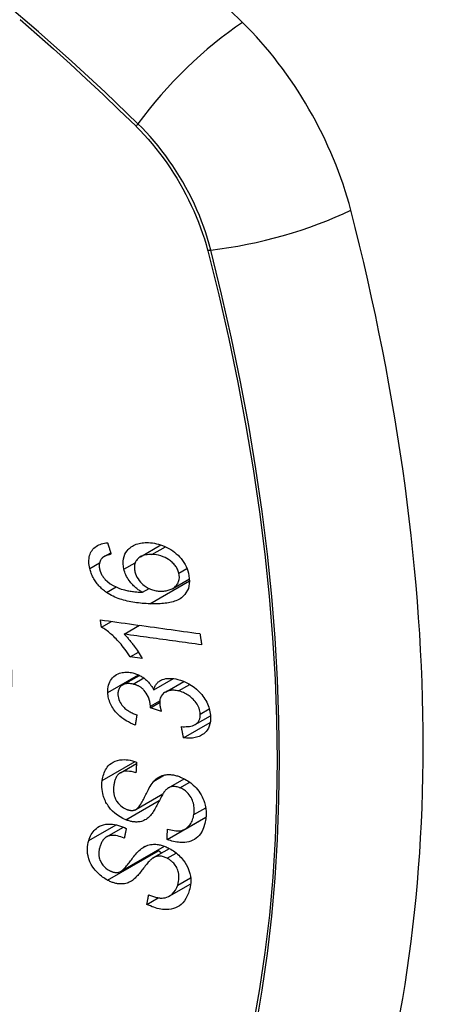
# Model space of a CAD drawing. Header units: inches. Extents: x 20 to 683, y 61 to 320.
# Tile 234 of 256: x 606.363 to 606.667, y 292.599 to 293.298. Entities that reach past the tile are written whole.
import ezdxf

# ---------------------------------------------------------------- set-up
doc = ezdxf.new("R2010")
doc.units = ezdxf.units.IN
doc.header["$MEASUREMENT"] = 0
doc.layers.add('Visible Edges(ANSI)', color=7, linetype='Continuous', lineweight=25)
doc.layers.add('Visible Tangent Edges(ANSI)', color=7, linetype='Continuous', lineweight=25)

msp = doc.modelspace()

# ---------------------------------------------------------------- linework, layer by layer
at = {"layer": 'Visible Edges(ANSI)'}
for p, q in [((606.44924, 292.91667), (606.46378, 292.92504)), ((606.42345, 292.91676), (606.42814, 292.91947)), ((606.47227, 292.89421), (606.48408, 292.90101)), ((606.45068, 292.8914), (606.45543, 292.89414)), ((606.42155, 292.86671), (606.42863, 292.87079)), ((606.43759, 292.86173), (606.44853, 292.86803)), ((606.44204, 292.84555), (606.44778, 292.84886)), ((606.45044, 292.84441), (606.44204, 292.84555)), ((606.43664, 292.82564), (606.44852, 292.83247)), ((606.4587, 292.82206), (606.47275, 292.83016)), ((606.467, 292.8206), (606.48019, 292.8282)), ((606.45644, 292.80944), (606.46292, 292.81317)), ((606.46417, 292.80681), (606.45644, 292.80944)), ((606.47987, 292.78817), (606.49885, 292.7991)), ((606.48814, 292.79753), (606.49901, 292.80379)), ((606.435, 292.76324), (606.44644, 292.76982)), ((606.4693, 292.75265), (606.48039, 292.75903)), ((606.4461, 292.73724), (606.46521, 292.74824)), ((606.46823, 292.71591), (606.49569, 292.73172)), ((606.48103, 292.72335), (606.4958, 292.73186)), ((606.49569, 292.73172), (606.49569, 292.7318)), ((606.49578, 292.73166), (606.49569, 292.73172)), ((606.4252, 292.71777), (606.4372, 292.72468)), ((606.43511, 292.69317), (606.46631, 292.71114)), ((606.45864, 292.70304), (606.46988, 292.70952)), ((606.46979, 292.67576), (606.48496, 292.68449)), ((606.45387, 292.66988), (606.46197, 292.67455))]:
    msp.add_line(p, q, dxfattribs=at)
at = {"layer": 'Visible Edges(ANSI)', "flags": 128}
for points in [[(606.41332, 292.90828), (606.41306, 292.90947), (606.41286, 292.91066), (606.41272, 292.91185), (606.41266, 292.91302), (606.41266, 292.91417), (606.41275, 292.9153), (606.41291, 292.9164), (606.41316, 292.91745), (606.41348, 292.91846), (606.41389, 292.91942), (606.41437, 292.92033), (606.41493, 292.9212), (606.41556, 292.922), (606.41625, 292.92274), (606.41701, 292.92342), (606.41783, 292.92403), (606.4187, 292.92458), (606.41963, 292.92505), (606.42059, 292.92546), (606.42159, 292.92581), (606.42263, 292.9261), (606.42369, 292.92633), (606.42478, 292.92651), (606.42588, 292.92663)], [(606.42588, 292.92663), (606.42599, 292.92629), (606.4261, 292.92595), (606.4262, 292.92561), (606.42631, 292.92527), (606.42642, 292.92493), (606.42652, 292.92459), (606.42663, 292.92425), (606.42674, 292.92391), (606.42685, 292.92357), (606.42695, 292.92323), (606.42706, 292.92289), (606.42717, 292.92255), (606.42728, 292.92221), (606.42738, 292.92187), (606.42749, 292.92153), (606.4276, 292.92119), (606.42771, 292.92085), (606.42781, 292.92051), (606.42792, 292.92017), (606.42803, 292.91983), (606.42814, 292.91949), (606.42825, 292.91915), (606.42835, 292.91881), (606.42846, 292.91847)], [(606.43752, 292.90783), (606.43715, 292.90973), (606.43696, 292.9116), (606.43698, 292.91343), (606.43721, 292.91519), (606.43765, 292.91686), (606.43827, 292.91839), (606.43899, 292.91971), (606.43976, 292.92081), (606.44049, 292.9217), (606.44119, 292.92242), (606.44193, 292.92309), (606.44272, 292.9237), (606.44355, 292.92425), (606.44443, 292.92475), (606.44536, 292.92519), (606.44632, 292.92557), (606.44732, 292.92589), (606.44834, 292.92616), (606.44938, 292.92637), (606.45045, 292.92653), (606.45154, 292.92664), (606.45265, 292.92671), (606.45377, 292.92673), (606.45491, 292.9267)], [(606.45491, 292.9267), (606.45633, 292.92662), (606.45777, 292.92646), (606.45921, 292.92623), (606.46066, 292.92594), (606.46211, 292.92556), (606.46357, 292.92512), (606.46504, 292.92459), (606.46652, 292.92398), (606.46798, 292.9233), (606.46942, 292.92255), (606.47083, 292.92173), (606.47219, 292.92084), (606.4735, 292.91988), (606.47475, 292.91885), (606.47596, 292.91775), (606.47711, 292.91657), (606.47819, 292.91531), (606.47921, 292.91399), (606.48015, 292.91259), (606.48101, 292.91113), (606.48176, 292.90964), (606.4824, 292.90814), (606.48294, 292.90662), (606.48338, 292.90508)], [(606.42846, 292.91847), (606.42816, 292.9184), (606.42786, 292.91834), (606.42756, 292.91827), (606.42726, 292.9182), (606.42696, 292.91812), (606.42666, 292.91804), (606.42636, 292.91795), (606.42607, 292.91786), (606.42577, 292.91777), (606.42548, 292.91767), (606.42519, 292.91757), (606.42491, 292.91746), (606.42463, 292.91734), (606.42436, 292.91722), (606.42409, 292.9171), (606.42383, 292.91697), (606.42357, 292.91683), (606.42332, 292.91669), (606.42307, 292.91653), (606.42283, 292.91637), (606.4226, 292.9162), (606.42238, 292.91602), (606.42216, 292.91583), (606.42196, 292.91563)], [(606.45746, 292.91827), (606.45629, 292.91828), (606.45513, 292.91824), (606.45399, 292.91814), (606.45288, 292.91797), (606.45181, 292.91772), (606.45078, 292.91739), (606.44981, 292.91697), (606.44889, 292.91646), (606.44808, 292.91587), (606.44741, 292.91527), (606.44686, 292.91466), (606.44642, 292.91408), (606.44607, 292.91352), (606.44576, 292.91294), (606.4455, 292.91233), (606.44528, 292.91169), (606.44512, 292.91102), (606.445, 292.91033), (606.44494, 292.90962), (606.44493, 292.9089), (606.44497, 292.90816), (606.44505, 292.90741), (606.44518, 292.90666), (606.44534, 292.9059)], [(606.47654, 292.90512), (606.47635, 292.90581), (606.47611, 292.90649), (606.47585, 292.90717), (606.47554, 292.90784), (606.47519, 292.9085), (606.4748, 292.90916), (606.47437, 292.9098), (606.47391, 292.91042), (606.47342, 292.91103), (606.4729, 292.91161), (606.47236, 292.91217), (606.47179, 292.9127), (606.4712, 292.91322), (606.47059, 292.91371), (606.46996, 292.91419), (606.46916, 292.91475), (606.46813, 292.91539), (606.46687, 292.91605), (606.46538, 292.9167), (606.46379, 292.91725), (606.4622, 292.91767), (606.4606, 292.91797), (606.45902, 292.91817), (606.45746, 292.91827)], [(606.42196, 292.91563), (606.42174, 292.91537), (606.42154, 292.91511), (606.42135, 292.91483), (606.42116, 292.91455), (606.42099, 292.91426), (606.42083, 292.91396), (606.42068, 292.91365), (606.42055, 292.91334), (606.42043, 292.91302), (606.42032, 292.91269), (606.42023, 292.91236), (606.42015, 292.91202), (606.42009, 292.91167), (606.42004, 292.91132), (606.42001, 292.91096), (606.41998, 292.91059), (606.41998, 292.91022), (606.41999, 292.90984), (606.42001, 292.90946), (606.42005, 292.90907), (606.4201, 292.90869), (606.42016, 292.9083), (606.42023, 292.90791), (606.42032, 292.90753)], [(606.42523, 292.8913), (606.42449, 292.89182), (606.42376, 292.89236), (606.42305, 292.89292), (606.42235, 292.8935), (606.42167, 292.8941), (606.42101, 292.89472), (606.42036, 292.89536), (606.41974, 292.89602), (606.41914, 292.8967), (606.41857, 292.89739), (606.41802, 292.8981), (606.4175, 292.89883), (606.417, 292.89957), (606.41653, 292.90033), (606.41608, 292.90109), (606.41567, 292.90187), (606.41528, 292.90265), (606.41492, 292.90344), (606.41459, 292.90424), (606.41428, 292.90504), (606.414, 292.90585), (606.41375, 292.90665), (606.41352, 292.90747), (606.41332, 292.90828)], [(606.42032, 292.90753), (606.4204, 292.90722), (606.42048, 292.90691), (606.42058, 292.9066), (606.42068, 292.90629), (606.42078, 292.90598), (606.4209, 292.90567), (606.42102, 292.90537), (606.42115, 292.90507), (606.42129, 292.90476), (606.42144, 292.90446), (606.42159, 292.90416), (606.42175, 292.90387), (606.42192, 292.90357), (606.4221, 292.90328), (606.42228, 292.903), (606.42247, 292.90272), (606.42267, 292.90244), (606.42287, 292.90217), (606.42308, 292.9019), (606.42329, 292.90163), (606.42352, 292.90137), (606.42375, 292.90111), (606.42398, 292.90086), (606.42422, 292.90061)], [(606.45068, 292.8914), (606.45008, 292.89176), (606.44948, 292.89212), (606.44889, 292.8925), (606.44831, 292.89289), (606.44773, 292.89329), (606.44717, 292.89371), (606.44661, 292.89414), (606.44606, 292.89459), (606.44551, 292.89505), (606.44495, 292.89555), (606.44437, 292.89611), (606.44376, 292.89673), (606.44314, 292.89741), (606.4425, 292.89815), (606.44186, 292.89897), (606.44122, 292.89985), (606.44059, 292.9008), (606.44, 292.90177), (606.43946, 292.90275), (606.43896, 292.90374), (606.43852, 292.90475), (606.43814, 292.90578), (606.4378, 292.9068), (606.43752, 292.90783)], [(606.44534, 292.9059), (606.44572, 292.90461), (606.44621, 292.90334), (606.44682, 292.9021), (606.44754, 292.9009), (606.44838, 292.89975), (606.4493, 292.89868), (606.45021, 292.89776), (606.45107, 292.89699), (606.45184, 292.89636), (606.45256, 292.89583), (606.45329, 292.89534), (606.45403, 292.89488), (606.45479, 292.89446), (606.45556, 292.89408), (606.45635, 292.89373), (606.45714, 292.89342), (606.45794, 292.89315), (606.45874, 292.89292), (606.45954, 292.89272), (606.46034, 292.89256), (606.46113, 292.89243), (606.46192, 292.89233), (606.46271, 292.89227), (606.4635, 292.89223)], [(606.48338, 292.90508), (606.48415, 292.89935), (606.4833, 292.89412), (606.48087, 292.88987), (606.47844, 292.88754), (606.47742, 292.88687), (606.4765, 292.88634), (606.47552, 292.88587), (606.47452, 292.88545), (606.47348, 292.88507), (606.47242, 292.88474), (606.47134, 292.88446), (606.47025, 292.88421), (606.46913, 292.88399), (606.46799, 292.8838), (606.46683, 292.88364), (606.46565, 292.88351), (606.46446, 292.8834), (606.46325, 292.88332), (606.46204, 292.88326), (606.46083, 292.88322), (606.45962, 292.8832), (606.4584, 292.8832), (606.4572, 292.88322), (606.456, 292.88325)], [(606.4635, 292.89223), (606.46432, 292.89222), (606.46512, 292.89224), (606.46592, 292.89229), (606.4667, 292.89238), (606.46746, 292.8925), (606.46821, 292.89265), (606.46895, 292.89284), (606.46967, 292.89306), (606.47038, 292.89332), (606.47108, 292.89361), (606.47176, 292.89393), (606.47242, 292.8943), (606.47306, 292.89471), (606.47367, 292.89517), (606.47425, 292.89569), (606.47477, 292.89625), (606.47525, 292.89685), (606.47566, 292.8975), (606.47602, 292.89819), (606.47639, 292.89913), (606.47673, 292.9004), (606.4769, 292.9019), (606.47684, 292.90349), (606.47654, 292.90512)], [(606.42422, 292.90061), (606.42597, 292.89898), (606.42787, 292.89754), (606.42988, 292.89629), (606.43194, 292.89522), (606.43388, 292.89438), (606.43558, 292.89376), (606.43695, 292.89333), (606.43793, 292.89307), (606.43871, 292.89288), (606.4395, 292.8927), (606.4403, 292.89254), (606.4411, 292.89239), (606.44191, 292.89225), (606.44273, 292.89212), (606.44354, 292.89201), (606.44435, 292.89191), (606.44517, 292.89181), (606.44598, 292.89173), (606.44678, 292.89165), (606.44758, 292.89159), (606.44837, 292.89153), (606.44915, 292.89148), (606.44992, 292.89144), (606.45068, 292.8914)], [(606.456, 292.88325), (606.45465, 292.8833), (606.4533, 292.88337), (606.45194, 292.88346), (606.45058, 292.88356), (606.44923, 292.88369), (606.44787, 292.88383), (606.44652, 292.884), (606.44517, 292.88419), (606.44383, 292.88441), (606.4425, 292.88465), (606.44118, 292.88491), (606.43987, 292.8852), (606.43857, 292.88552), (606.43728, 292.88587), (606.43601, 292.88624), (606.43476, 292.88665), (606.43352, 292.88709), (606.4323, 292.88756), (606.43109, 292.88807), (606.42989, 292.88862), (606.4287, 292.88922), (606.42752, 292.88986), (606.42636, 292.89055), (606.42523, 292.8913)], [(606.42082, 292.87187), (606.42375, 292.87147), (606.42668, 292.87106), (606.42962, 292.87065), (606.43256, 292.87024), (606.43551, 292.86983), (606.43847, 292.86942), (606.44143, 292.86901), (606.44439, 292.8686), (606.44735, 292.86819), (606.45031, 292.86778), (606.45327, 292.86737), (606.45624, 292.86696), (606.4592, 292.86655), (606.46216, 292.86614), (606.46512, 292.86573), (606.46808, 292.86532), (606.47103, 292.86491), (606.47398, 292.8645), (606.47692, 292.8641), (606.47986, 292.86369), (606.48279, 292.86328), (606.48571, 292.86288), (606.48863, 292.86248), (606.49153, 292.86207)], [(606.42155, 292.86671), (606.42152, 292.86693), (606.42149, 292.86714), (606.42146, 292.86736), (606.42143, 292.86757), (606.4214, 292.86779), (606.42137, 292.868), (606.42134, 292.86822), (606.42131, 292.86843), (606.42127, 292.86865), (606.42124, 292.86886), (606.42121, 292.86908), (606.42118, 292.86929), (606.42115, 292.86951), (606.42112, 292.86972), (606.42109, 292.86994), (606.42106, 292.87015), (606.42103, 292.87037), (606.421, 292.87058), (606.42097, 292.8708), (606.42094, 292.87101), (606.42091, 292.87123), (606.42088, 292.87144), (606.42085, 292.87166), (606.42082, 292.87187)], [(606.44204, 292.84555), (606.4411, 292.84704), (606.44015, 292.84846), (606.4392, 292.84981), (606.43826, 292.85109), (606.43732, 292.85231), (606.43639, 292.85347), (606.43548, 292.85457), (606.43458, 292.8556), (606.43369, 292.85658), (606.43282, 292.85751), (606.43197, 292.85838), (606.43115, 292.8592), (606.43034, 292.85997), (606.42957, 292.86069), (606.42882, 292.86137), (606.42807, 292.86203), (606.4273, 292.86269), (606.42651, 292.86332), (606.42571, 292.86395), (606.4249, 292.86455), (606.42408, 292.86513), (606.42324, 292.86569), (606.4224, 292.86622), (606.42155, 292.86671)], [(606.49274, 292.85413), (606.49046, 292.85444), (606.48818, 292.85476), (606.48589, 292.85507), (606.4836, 292.85539), (606.4813, 292.85571), (606.47901, 292.85602), (606.47671, 292.85634), (606.47441, 292.85666), (606.4721, 292.85697), (606.4698, 292.85729), (606.4675, 292.85761), (606.46519, 292.85792), (606.46289, 292.85824), (606.46058, 292.85856), (606.45828, 292.85888), (606.45597, 292.8592), (606.45367, 292.85951), (606.45137, 292.85983), (606.44907, 292.86015), (606.44677, 292.86046), (606.44447, 292.86078), (606.44217, 292.8611), (606.43988, 292.86141), (606.43759, 292.86173)], [(606.43759, 292.86173), (606.43808, 292.86125), (606.43856, 292.86076), (606.43904, 292.86026), (606.43951, 292.85975), (606.43998, 292.85923), (606.44044, 292.85871), (606.4409, 292.85818), (606.44134, 292.85765), (606.44179, 292.85711), (606.44222, 292.85657), (606.44265, 292.85604), (606.44307, 292.8555), (606.44348, 292.85496), (606.44389, 292.85442), (606.44435, 292.8538), (606.44489, 292.85306), (606.4455, 292.85221), (606.44617, 292.85127), (606.44687, 292.85024), (606.4476, 292.84915), (606.44833, 292.84801), (606.44906, 292.84683), (606.44977, 292.84562), (606.45044, 292.84441)], [(606.49153, 292.86207), (606.49158, 292.86174), (606.49163, 292.86141), (606.49168, 292.86108), (606.49173, 292.86075), (606.49178, 292.86042), (606.49183, 292.86009), (606.49188, 292.85975), (606.49194, 292.85942), (606.49199, 292.85909), (606.49204, 292.85876), (606.49209, 292.85843), (606.49214, 292.8581), (606.49219, 292.85777), (606.49224, 292.85744), (606.49229, 292.85711), (606.49234, 292.85678), (606.49239, 292.85644), (606.49244, 292.85611), (606.49249, 292.85578), (606.49254, 292.85545), (606.49259, 292.85512), (606.49264, 292.85479), (606.49269, 292.85446), (606.49274, 292.85413)], [(606.42608, 292.82023), (606.42607, 292.82158), (606.42615, 292.8229), (606.42633, 292.82419), (606.42661, 292.82543), (606.427, 292.82662), (606.42748, 292.82776), (606.42807, 292.82884), (606.42874, 292.82985), (606.4295, 292.83078), (606.43035, 292.83162), (606.4313, 292.83237), (606.43232, 292.83302), (606.43337, 292.83354), (606.43441, 292.83394), (606.43542, 292.83423), (606.43639, 292.83444), (606.43729, 292.83459), (606.4382, 292.83468), (606.43912, 292.83472), (606.44005, 292.83471), (606.44099, 292.83465), (606.44194, 292.83454), (606.44291, 292.83438), (606.44389, 292.83417)], [(606.44389, 292.83417), (606.44454, 292.834), (606.4452, 292.83381), (606.44585, 292.8336), (606.4465, 292.83336), (606.44715, 292.8331), (606.4478, 292.83282), (606.44844, 292.83251), (606.44907, 292.83219), (606.44969, 292.83183), (606.45031, 292.83146), (606.45093, 292.83106), (606.45157, 292.83061), (606.45223, 292.83011), (606.4529, 292.82957), (606.45358, 292.82897), (606.45426, 292.82832), (606.45494, 292.82761), (606.45558, 292.82687), (606.45619, 292.82611), (606.45676, 292.82533), (606.4573, 292.82453), (606.4578, 292.82372), (606.45826, 292.8229), (606.4587, 292.82206)], [(606.44401, 292.82627), (606.44328, 292.82642), (606.44255, 292.82655), (606.44183, 292.82663), (606.44111, 292.82667), (606.44041, 292.82666), (606.43972, 292.82661), (606.43906, 292.82652), (606.43842, 292.82637), (606.43781, 292.82618), (606.43722, 292.82593), (606.43665, 292.82564), (606.43612, 292.82531), (606.43563, 292.82493), (606.43517, 292.82451), (606.43477, 292.82406), (606.43441, 292.82357), (606.4341, 292.82305), (606.43384, 292.82249), (606.43363, 292.82191), (606.43347, 292.82129), (606.43336, 292.82066), (606.43329, 292.82001), (606.43326, 292.81934), (606.43327, 292.81866)], [(606.45649, 292.81065), (606.45604, 292.81382), (606.45495, 292.81698), (606.45334, 292.81991), (606.45202, 292.82167), (606.45153, 292.82221), (606.45119, 292.82254), (606.45085, 292.82285), (606.4505, 292.82315), (606.45014, 292.82344), (606.44977, 292.82372), (606.44939, 292.82398), (606.449, 292.82423), (606.44861, 292.82447), (606.4482, 292.8247), (606.4478, 292.82491), (606.44738, 292.82511), (606.44697, 292.8253), (606.44655, 292.82547), (606.44613, 292.82563), (606.44571, 292.82578), (606.44529, 292.82592), (606.44486, 292.82604), (606.44444, 292.82616), (606.44401, 292.82627)], [(606.4587, 292.82206), (606.45886, 292.82267), (606.45904, 292.82326), (606.45925, 292.82384), (606.45949, 292.8244), (606.45975, 292.82494), (606.46005, 292.82546), (606.46037, 292.82597), (606.46073, 292.82645), (606.46112, 292.82691), (606.46153, 292.82734), (606.46197, 292.82774), (606.46245, 292.82812), (606.46294, 292.82846), (606.4635, 292.8288), (606.4642, 292.82916), (606.46505, 292.82952), (606.46607, 292.82984), (606.46727, 292.83011), (606.46862, 292.83028), (606.47002, 292.83034), (606.47144, 292.83028), (606.4729, 292.83014), (606.47436, 292.8299), (606.47584, 292.82958)], [(606.47584, 292.82958), (606.47783, 292.82904), (606.47981, 292.82835), (606.48178, 292.8275), (606.48369, 292.82651), (606.48554, 292.82537), (606.48733, 292.82408), (606.48899, 292.8227), (606.49046, 292.82132), (606.49172, 292.82), (606.49278, 292.81878), (606.49363, 292.8177), (606.49439, 292.81665), (606.4951, 292.81558), (606.49575, 292.81449), (606.49635, 292.81338), (606.49689, 292.81225), (606.49737, 292.81112), (606.49778, 292.80998), (606.49813, 292.80884), (606.49843, 292.8077), (606.49867, 292.80656), (606.49885, 292.80542), (606.49897, 292.8043), (606.49905, 292.80318)], [(606.44555, 292.79707), (606.4439, 292.79776), (606.44227, 292.79851), (606.44067, 292.79934), (606.43909, 292.80026), (606.43756, 292.80125), (606.43607, 292.80234), (606.43471, 292.80346), (606.43351, 292.80455), (606.43248, 292.8056), (606.4316, 292.8066), (606.43086, 292.80753), (606.43018, 292.80844), (606.42955, 292.80938), (606.42897, 292.81033), (606.42845, 292.8113), (606.42797, 292.81228), (606.42755, 292.81328), (606.42719, 292.81427), (606.42688, 292.81527), (606.42662, 292.81627), (606.42641, 292.81726), (606.42626, 292.81826), (606.42615, 292.81925), (606.42608, 292.82023)], [(606.43327, 292.81866), (606.43337, 292.81756), (606.43357, 292.81645), (606.43389, 292.81534), (606.43432, 292.81424), (606.43487, 292.81315), (606.43549, 292.81216), (606.43611, 292.81131), (606.43668, 292.81062), (606.43719, 292.81006), (606.43773, 292.80954), (606.43828, 292.80903), (606.43886, 292.80855), (606.43945, 292.80809), (606.44007, 292.80765), (606.4407, 292.80724), (606.44134, 292.80684), (606.44199, 292.80647), (606.44265, 292.80611), (606.44332, 292.80577), (606.444, 292.80545), (606.44468, 292.80514), (606.44536, 292.80485), (606.44605, 292.80458), (606.44672, 292.80433)], [(606.47631, 292.82137), (606.47552, 292.82154), (606.47472, 292.82169), (606.47394, 292.82179), (606.47316, 292.82186), (606.47239, 292.82189), (606.47163, 292.82188), (606.47088, 292.82182), (606.47016, 292.82172), (606.46945, 292.82157), (606.46878, 292.82138), (606.46813, 292.82115), (606.46751, 292.82087), (606.46691, 292.82055), (606.46632, 292.82017), (606.46573, 292.81971), (606.46514, 292.81916), (606.46459, 292.81852), (606.46409, 292.81779), (606.46369, 292.81701), (606.46337, 292.81617), (606.46314, 292.81528), (606.46299, 292.81435), (606.46293, 292.8134), (606.46294, 292.81242)], [(606.4918, 292.80495), (606.49171, 292.80597), (606.49155, 292.807), (606.4913, 292.80803), (606.49097, 292.80906), (606.49055, 292.81008), (606.49005, 292.81109), (606.48947, 292.81209), (606.48882, 292.81304), (606.48815, 292.81391), (606.48746, 292.81471), (606.48679, 292.81544), (606.4861, 292.81611), (606.48539, 292.81675), (606.48465, 292.81736), (606.48389, 292.81794), (606.4831, 292.81848), (606.48229, 292.81898), (606.48146, 292.81945), (606.48062, 292.81987), (606.47977, 292.82025), (606.47892, 292.82058), (606.47805, 292.82088), (606.47719, 292.82114), (606.47631, 292.82137)], [(606.46294, 292.81242), (606.46295, 292.81219), (606.46297, 292.81197), (606.46299, 292.81175), (606.46302, 292.81152), (606.46305, 292.81129), (606.46308, 292.81106), (606.46312, 292.81083), (606.46316, 292.8106), (606.4632, 292.81037), (606.46325, 292.81013), (606.4633, 292.80989), (606.46336, 292.80965), (606.46342, 292.80941), (606.46347, 292.80917), (606.46354, 292.80893), (606.4636, 292.80869), (606.46367, 292.80845), (606.46373, 292.80821), (606.4638, 292.80798), (606.46387, 292.80774), (606.46395, 292.8075), (606.46402, 292.80727), (606.46409, 292.80704), (606.46417, 292.80681)], [(606.44672, 292.80433), (606.44667, 292.80402), (606.44662, 292.80372), (606.44658, 292.80342), (606.44653, 292.80312), (606.44648, 292.80281), (606.44643, 292.80251), (606.44638, 292.80221), (606.44633, 292.80191), (606.44628, 292.8016), (606.44623, 292.8013), (606.44618, 292.801), (606.44613, 292.8007), (606.44608, 292.80039), (606.44603, 292.80009), (606.44598, 292.79979), (606.44594, 292.79949), (606.44589, 292.79919), (606.44584, 292.79888), (606.44579, 292.79858), (606.44574, 292.79828), (606.44569, 292.79798), (606.44564, 292.79767), (606.44559, 292.79737), (606.44555, 292.79707)], [(606.45644, 292.80944), (606.45645, 292.80949), (606.45645, 292.80954), (606.45646, 292.80959), (606.45646, 292.80964), (606.45646, 292.80969), (606.45647, 292.80974), (606.45647, 292.80979), (606.45647, 292.80984), (606.45648, 292.80989), (606.45648, 292.80995), (606.45648, 292.81), (606.45649, 292.81005), (606.45649, 292.8101), (606.45649, 292.81015), (606.45649, 292.8102), (606.4565, 292.81025), (606.4565, 292.8103), (606.4565, 292.81035), (606.4565, 292.8104), (606.4565, 292.81045), (606.4565, 292.8105), (606.4565, 292.81055), (606.4565, 292.8106), (606.45649, 292.81065)], [(606.47833, 292.79608), (606.47949, 292.79602), (606.48065, 292.79601), (606.4818, 292.79603), (606.48293, 292.79611), (606.48403, 292.79623), (606.4851, 292.79642), (606.48614, 292.79669), (606.48713, 292.79704), (606.48804, 292.79747), (606.48878, 292.79793), (606.48936, 292.79841), (606.48982, 292.79886), (606.49018, 292.79927), (606.49049, 292.79969), (606.49077, 292.80013), (606.49102, 292.80059), (606.49123, 292.80107), (606.49141, 292.80158), (606.49155, 292.8021), (606.49167, 292.80265), (606.49175, 292.80321), (606.49179, 292.80378), (606.49181, 292.80436), (606.4918, 292.80495)], [(606.49905, 292.80318), (606.49906, 292.80139), (606.49893, 292.79965), (606.49863, 292.79797), (606.49815, 292.79638), (606.4975, 292.79488), (606.4967, 292.79357), (606.49584, 292.79248), (606.49498, 292.79162), (606.49419, 292.79094), (606.49344, 292.7904), (606.49266, 292.78991), (606.49185, 292.78948), (606.49099, 292.78909), (606.49011, 292.78875), (606.48918, 292.78847), (606.48822, 292.78823), (606.48724, 292.78806), (606.48623, 292.78793), (606.48521, 292.78785), (606.48417, 292.78783), (606.48312, 292.78785), (606.48205, 292.78791), (606.48097, 292.78802), (606.47987, 292.78817)], [(606.47987, 292.78817), (606.47981, 292.7885), (606.47974, 292.78883), (606.47968, 292.78916), (606.47961, 292.78949), (606.47955, 292.78982), (606.47948, 292.79015), (606.47942, 292.79048), (606.47935, 292.7908), (606.47929, 292.79113), (606.47923, 292.79146), (606.47916, 292.79179), (606.4791, 292.79212), (606.47903, 292.79245), (606.47897, 292.79278), (606.4789, 292.79311), (606.47884, 292.79344), (606.47877, 292.79377), (606.47871, 292.7941), (606.47865, 292.79443), (606.47858, 292.79476), (606.47852, 292.79509), (606.47845, 292.79542), (606.47839, 292.79575), (606.47833, 292.79608)], [(606.42211, 292.75776), (606.4223, 292.75893), (606.42253, 292.76007), (606.42282, 292.76119), (606.42316, 292.76229), (606.42355, 292.76336), (606.424, 292.76439), (606.42451, 292.76538), (606.42509, 292.76634), (606.42572, 292.76725), (606.42645, 292.76814), (606.42735, 292.76906), (606.42845, 292.76998), (606.42979, 292.77084), (606.43135, 292.77158), (606.43299, 292.7721), (606.43461, 292.77242), (606.43618, 292.77258), (606.43767, 292.77261), (606.43911, 292.77255), (606.44057, 292.77238), (606.44204, 292.77213), (606.44352, 292.77178), (606.44501, 292.77136), (606.4465, 292.77085)], [(606.4465, 292.77085), (606.44648, 292.77053), (606.44646, 292.77022), (606.44645, 292.7699), (606.44643, 292.76959), (606.44641, 292.76927), (606.44639, 292.76896), (606.44637, 292.76865), (606.44636, 292.76833), (606.44634, 292.76802), (606.44632, 292.7677), (606.4463, 292.76739), (606.44629, 292.76708), (606.44627, 292.76676), (606.44625, 292.76645), (606.44623, 292.76614), (606.44622, 292.76582), (606.4462, 292.76551), (606.44618, 292.76519), (606.44616, 292.76488), (606.44615, 292.76457), (606.44613, 292.76425), (606.44611, 292.76394), (606.4461, 292.76363), (606.44608, 292.76331)], [(606.44608, 292.76331), (606.44453, 292.76375), (606.44297, 292.76409), (606.44144, 292.76431), (606.43995, 292.76439), (606.43851, 292.76432), (606.43714, 292.76408), (606.43595, 292.7637), (606.43503, 292.76325), (606.43436, 292.76282), (606.43387, 292.76243), (606.43344, 292.76202), (606.43304, 292.76158), (606.43267, 292.76111), (606.43233, 292.76061), (606.43203, 292.76009), (606.43175, 292.75955), (606.43151, 292.759), (606.43128, 292.75843), (606.43108, 292.75784), (606.43091, 292.75724), (606.43075, 292.75663), (606.43062, 292.75602), (606.4305, 292.7554), (606.43041, 292.75477)], [(606.43888, 292.72995), (606.43684, 292.73086), (606.43485, 292.73195), (606.43294, 292.73322), (606.43113, 292.73463), (606.42946, 292.73615), (606.4281, 292.73756), (606.42707, 292.73881), (606.42631, 292.73982), (606.42576, 292.74065), (606.42526, 292.74147), (606.42479, 292.74229), (606.42437, 292.74313), (606.42398, 292.74397), (606.42364, 292.74481), (606.42332, 292.74566), (606.42304, 292.74652), (606.42275, 292.7475), (606.42246, 292.74867), (606.42221, 292.74999), (606.422, 292.75147), (606.42188, 292.75307), (606.42186, 292.75466), (606.42194, 292.75623), (606.42211, 292.75776)], [(606.4458, 292.73709), (606.44642, 292.73744), (606.44704, 292.73794), (606.44766, 292.73858), (606.44827, 292.73932), (606.44888, 292.74013), (606.44945, 292.741), (606.44999, 292.74187), (606.45049, 292.74273), (606.45096, 292.74358), (606.4514, 292.74441), (606.45182, 292.74524), (606.45223, 292.74607), (606.45265, 292.74692), (606.45307, 292.74778), (606.45351, 292.74866), (606.45397, 292.74958), (606.45447, 292.75053), (606.455, 292.75153), (606.45558, 292.75257), (606.45621, 292.75364), (606.45686, 292.75469), (606.45753, 292.75569), (606.4582, 292.7566), (606.45887, 292.75739)], [(606.45887, 292.75739), (606.45956, 292.75808), (606.4603, 292.75874), (606.46107, 292.75935), (606.46189, 292.75991), (606.46276, 292.76042), (606.46368, 292.76087), (606.46464, 292.76125), (606.46561, 292.76155), (606.46656, 292.76176), (606.46747, 292.76191), (606.46833, 292.76199), (606.46914, 292.76202), (606.4699, 292.76201), (606.4706, 292.76198), (606.4713, 292.76192), (606.47201, 292.76183), (606.47271, 292.76172), (606.47342, 292.76158), (606.47413, 292.76142), (606.47484, 292.76123), (606.47555, 292.76103), (606.47626, 292.76079), (606.47698, 292.76054), (606.47769, 292.76027)], [(606.47769, 292.76027), (606.47878, 292.75981), (606.47985, 292.7593), (606.48091, 292.75875), (606.48196, 292.75814), (606.48299, 292.75749), (606.48398, 292.7568), (606.48495, 292.75607), (606.4859, 292.7553), (606.48683, 292.75447), (606.48779, 292.75356), (606.48875, 292.75256), (606.48971, 292.75145), (606.49066, 292.75025), (606.49155, 292.74896), (606.49236, 292.74765), (606.49307, 292.74632), (606.4937, 292.74496), (606.49425, 292.7436), (606.49476, 292.74212), (606.49526, 292.74027), (606.49568, 292.73803), (606.49591, 292.73552), (606.4959, 292.73304), (606.49565, 292.73063)], [(606.43041, 292.75477), (606.43034, 292.75427), (606.43028, 292.75378), (606.43023, 292.75328), (606.4302, 292.75277), (606.43017, 292.75226), (606.43015, 292.75175), (606.43015, 292.75124), (606.43016, 292.75072), (606.43018, 292.7502), (606.43022, 292.74967), (606.43027, 292.74913), (606.43034, 292.7486), (606.43044, 292.74806), (606.43055, 292.74752), (606.43068, 292.74698), (606.43084, 292.74643), (606.43102, 292.74589), (606.43122, 292.74535), (606.43155, 292.74462), (606.43234, 292.74322), (606.43366, 292.74144), (606.43528, 292.73979), (606.43716, 292.73842), (606.4392, 292.73741)], [(606.46633, 292.74989), (606.466, 292.74945), (606.46565, 292.74893), (606.46528, 292.74834), (606.46489, 292.74769), (606.46449, 292.74697), (606.46407, 292.74621), (606.46364, 292.74541), (606.4632, 292.74457), (606.46275, 292.74371), (606.46229, 292.74283), (606.46182, 292.74193), (606.46135, 292.74103), (606.46087, 292.74013), (606.46039, 292.73925), (606.45992, 292.73838), (606.45944, 292.73753), (606.45897, 292.73672), (606.45849, 292.73594), (606.458, 292.73516), (606.45748, 292.7344), (606.45695, 292.73367), (606.45641, 292.73299), (606.45586, 292.73237), (606.45531, 292.73182)], [(606.47735, 292.75264), (606.47669, 292.75289), (606.47602, 292.7531), (606.47535, 292.75328), (606.47468, 292.75342), (606.47402, 292.75351), (606.47337, 292.75356), (606.47274, 292.75357), (606.47214, 292.75354), (606.47159, 292.75347), (606.47109, 292.75337), (606.47063, 292.75324), (606.4702, 292.75308), (606.4698, 292.75291), (606.46942, 292.75271), (606.46905, 292.7525), (606.46869, 292.75226), (606.46835, 292.752), (606.46802, 292.75173), (606.46771, 292.75145), (606.46741, 292.75116), (606.46712, 292.75085), (606.46684, 292.75054), (606.46658, 292.75022), (606.46633, 292.74989)], [(606.48723, 292.73362), (606.48735, 292.73457), (606.48743, 292.73554), (606.48747, 292.73653), (606.48746, 292.73753), (606.4874, 292.73854), (606.48728, 292.73956), (606.4871, 292.7406), (606.48687, 292.74164), (606.48657, 292.74267), (606.4862, 292.74371), (606.48577, 292.74474), (606.48525, 292.74575), (606.48464, 292.74675), (606.48396, 292.7477), (606.48325, 292.74853), (606.48254, 292.74926), (606.48186, 292.74988), (606.48123, 292.7504), (606.48062, 292.75086), (606.48, 292.75128), (606.47936, 292.75167), (606.4787, 292.75203), (606.47803, 292.75235), (606.47735, 292.75264)], [(606.4392, 292.73741), (606.43949, 292.73729), (606.43979, 292.73719), (606.44008, 292.73709), (606.44038, 292.73699), (606.44067, 292.73691), (606.44097, 292.73683), (606.44127, 292.73676), (606.44156, 292.7367), (606.44185, 292.73665), (606.44214, 292.73661), (606.44243, 292.73658), (606.44271, 292.73656), (606.443, 292.73655), (606.44328, 292.73655), (606.44355, 292.73656), (606.44382, 292.73658), (606.44409, 292.73661), (606.44435, 292.73665), (606.4446, 292.7367), (606.44485, 292.73676), (606.4451, 292.73683), (606.44534, 292.73691), (606.44557, 292.73699), (606.4458, 292.73709)], [(606.45531, 292.73182), (606.45466, 292.73124), (606.45397, 292.73071), (606.45325, 292.73022), (606.45248, 292.72977), (606.45168, 292.72938), (606.45083, 292.72904), (606.44995, 292.72877), (606.44908, 292.72857), (606.44825, 292.72844), (606.44747, 292.72836), (606.44674, 292.72833), (606.44606, 292.72834), (606.44546, 292.72836), (606.44487, 292.72841), (606.44428, 292.72848), (606.44368, 292.72856), (606.44309, 292.72867), (606.44249, 292.7288), (606.44189, 292.72894), (606.44129, 292.72911), (606.44069, 292.72929), (606.44009, 292.72949), (606.43948, 292.72971), (606.43888, 292.72995)], [(606.49565, 292.73063), (606.495, 292.72732), (606.49407, 292.72426), (606.49301, 292.72184), (606.49192, 292.72003), (606.49092, 292.71874), (606.48994, 292.71772), (606.48886, 292.71681), (606.48768, 292.71601), (606.4864, 292.71533), (606.48501, 292.71477), (606.48362, 292.71435), (606.48223, 292.71407), (606.48089, 292.71389), (606.47962, 292.71381), (606.47843, 292.7138), (606.47732, 292.71384), (606.4762, 292.71393), (606.47508, 292.71408), (606.47395, 292.71427), (606.47281, 292.71451), (606.47167, 292.71479), (606.47053, 292.71512), (606.46938, 292.7155), (606.46823, 292.71591)], [(606.46845, 292.7233), (606.46962, 292.72297), (606.4708, 292.72268), (606.47197, 292.72244), (606.47314, 292.72225), (606.47429, 292.72212), (606.47542, 292.72206), (606.47652, 292.72208), (606.47759, 292.72218), (606.47864, 292.72239), (606.47967, 292.72271), (606.48069, 292.72317), (606.48164, 292.72373), (606.48249, 292.72437), (606.48325, 292.72507), (606.48393, 292.7258), (606.48451, 292.72654), (606.48503, 292.72732), (606.4855, 292.72812), (606.48591, 292.72896), (606.48627, 292.72984), (606.48658, 292.73075), (606.48685, 292.73168), (606.48706, 292.73264), (606.48723, 292.73362)], [(606.41253, 292.71513), (606.41291, 292.71625), (606.41334, 292.71734), (606.41382, 292.71841), (606.41437, 292.71943), (606.41497, 292.72041), (606.41564, 292.72134), (606.41637, 292.72223), (606.41717, 292.72306), (606.41805, 292.72384), (606.41906, 292.72459), (606.42024, 292.72529), (606.42159, 292.72591), (606.42314, 292.72641), (606.42479, 292.72673), (606.42642, 292.72687), (606.428, 292.72687), (606.4295, 292.72676), (606.43091, 292.72656), (606.4323, 292.72628), (606.43369, 292.72593), (606.43507, 292.72549), (606.43646, 292.72499), (606.43784, 292.72441), (606.43922, 292.72376)], [(606.43922, 292.72376), (606.43916, 292.72347), (606.4391, 292.72318), (606.43904, 292.7229), (606.43898, 292.72261), (606.43892, 292.72232), (606.43886, 292.72203), (606.4388, 292.72174), (606.43874, 292.72146), (606.43867, 292.72117), (606.43861, 292.72088), (606.43855, 292.72059), (606.43849, 292.7203), (606.43843, 292.72001), (606.43837, 292.71973), (606.43831, 292.71944), (606.43825, 292.71915), (606.43819, 292.71886), (606.43813, 292.71857), (606.43807, 292.71829), (606.43801, 292.718), (606.43795, 292.71771), (606.43789, 292.71742), (606.43783, 292.71714), (606.43777, 292.71685)], [(606.46823, 292.71591), (606.46824, 292.71622), (606.46824, 292.71653), (606.46825, 292.71683), (606.46826, 292.71714), (606.46827, 292.71745), (606.46828, 292.71776), (606.46829, 292.71807), (606.4683, 292.71837), (606.46831, 292.71868), (606.46832, 292.71899), (606.46833, 292.7193), (606.46834, 292.71961), (606.46835, 292.71991), (606.46835, 292.72022), (606.46836, 292.72053), (606.46837, 292.72084), (606.46838, 292.72115), (606.46839, 292.72145), (606.4684, 292.72176), (606.46841, 292.72207), (606.46842, 292.72238), (606.46843, 292.72269), (606.46844, 292.723), (606.46845, 292.7233)], [(606.42586, 292.68708), (606.42496, 292.68758), (606.42408, 292.68811), (606.42321, 292.68867), (606.42237, 292.68926), (606.42154, 292.68989), (606.42072, 292.69055), (606.41994, 292.69123), (606.41918, 292.69194), (606.41846, 292.69266), (606.41775, 292.69341), (606.41708, 292.69418), (606.41635, 292.69508), (606.4154, 292.69637), (606.41435, 292.69808), (606.41333, 292.70015), (606.41255, 292.70225), (606.41204, 292.70424), (606.41174, 292.70607), (606.4116, 292.70771), (606.41157, 292.70928), (606.41166, 292.7108), (606.41186, 292.71228), (606.41215, 292.71373), (606.41253, 292.71513)], [(606.43777, 292.71685), (606.43658, 292.71734), (606.43539, 292.71778), (606.43419, 292.71815), (606.433, 292.71846), (606.43182, 292.71869), (606.43066, 292.71882), (606.42953, 292.71886), (606.42845, 292.71879), (606.42741, 292.71862), (606.4265, 292.71836), (606.42571, 292.71804), (606.42503, 292.71768), (606.42446, 292.71729), (606.42394, 292.71687), (606.42346, 292.71641), (606.42302, 292.71592), (606.42261, 292.71539), (606.42224, 292.71484), (606.4219, 292.71427), (606.42159, 292.71369), (606.4213, 292.71308), (606.42104, 292.71246), (606.42081, 292.71182), (606.4206, 292.71118)], [(606.4206, 292.71118), (606.42045, 292.71068), (606.42031, 292.71017), (606.42018, 292.70966), (606.42006, 292.70914), (606.41996, 292.70862), (606.41987, 292.70809), (606.4198, 292.70755), (606.41975, 292.70701), (606.41971, 292.70645), (606.4197, 292.70589), (606.4197, 292.70532), (606.41973, 292.70475), (606.41979, 292.70416), (606.41988, 292.70357), (606.42, 292.70298), (606.42019, 292.70225), (606.42052, 292.70133), (606.42101, 292.70025), (606.42171, 292.69902), (606.42255, 292.69781), (606.42354, 292.69666), (606.42467, 292.69561), (606.4259, 292.69469), (606.42721, 292.69391)], [(606.4339, 292.69266), (606.43457, 292.69289), (606.43526, 292.69326), (606.43597, 292.69374), (606.43669, 292.69432), (606.43741, 292.69498), (606.43812, 292.69569), (606.4388, 292.69643), (606.43944, 292.69717), (606.44004, 292.69789), (606.44061, 292.6986), (606.44116, 292.69932), (606.44171, 292.70003), (606.44225, 292.70076), (606.4428, 292.7015), (606.44337, 292.70225), (606.44397, 292.70303), (606.4446, 292.70384), (606.44528, 292.70468), (606.44601, 292.70556), (606.4468, 292.70646), (606.44761, 292.70734), (606.44843, 292.70817), (606.44925, 292.70893), (606.45005, 292.70957)], [(606.45005, 292.70957), (606.45085, 292.71011), (606.45168, 292.71061), (606.45256, 292.71107), (606.45347, 292.71147), (606.45443, 292.71182), (606.45542, 292.71211), (606.45646, 292.71233), (606.45749, 292.71247), (606.45848, 292.71254), (606.45942, 292.71255), (606.46031, 292.71251), (606.46115, 292.71243), (606.46193, 292.71232), (606.46265, 292.71219), (606.46336, 292.71203), (606.46407, 292.71186), (606.46478, 292.71165), (606.46549, 292.71143), (606.4662, 292.71118), (606.4669, 292.71091), (606.46761, 292.71061), (606.46831, 292.7103), (606.46901, 292.70996), (606.46971, 292.7096)], [(606.46214, 292.70798), (606.46212, 292.708), (606.4621, 292.70802), (606.46208, 292.70803), (606.46206, 292.70805), (606.46204, 292.70807), (606.46202, 292.70809), (606.46199, 292.70811), (606.46197, 292.70813), (606.46195, 292.70815), (606.46193, 292.70817), (606.46191, 292.70819), (606.46189, 292.70821), (606.46187, 292.70823), (606.46185, 292.70825), (606.46183, 292.70827), (606.4618, 292.70829), (606.46178, 292.70831), (606.46176, 292.70833), (606.46174, 292.70835), (606.46172, 292.70837), (606.4617, 292.70839), (606.46168, 292.70841), (606.46166, 292.70843), (606.46164, 292.70845)], [(606.46425, 292.70627), (606.46416, 292.70634), (606.46407, 292.7064), (606.46398, 292.70646), (606.4639, 292.70653), (606.46381, 292.70659), (606.46372, 292.70666), (606.46363, 292.70673), (606.46355, 292.70679), (606.46346, 292.70686), (606.46337, 292.70693), (606.46328, 292.707), (606.4632, 292.70707), (606.46311, 292.70714), (606.46302, 292.70721), (606.46293, 292.70729), (606.46285, 292.70736), (606.46276, 292.70744), (606.46267, 292.70751), (606.46258, 292.70759), (606.46249, 292.70766), (606.46241, 292.70774), (606.46232, 292.70782), (606.46223, 292.7079), (606.46214, 292.70798)], [(606.46971, 292.7096), (606.47075, 292.70904), (606.47176, 292.70843), (606.47275, 292.70778), (606.47373, 292.70709), (606.47467, 292.70636), (606.47559, 292.70559), (606.47648, 292.70479), (606.47732, 292.70396), (606.47814, 292.7031), (606.47892, 292.70222), (606.47972, 292.70124), (606.48071, 292.69989), (606.48181, 292.69816), (606.48289, 292.69606), (606.48376, 292.69387), (606.48436, 292.69183), (606.48474, 292.68996), (606.48495, 292.68832), (606.48503, 292.68678), (606.48501, 292.68527), (606.48489, 292.68379), (606.48467, 292.68235), (606.48436, 292.68095), (606.48397, 292.6796)], [(606.45664, 292.70157), (606.45625, 292.70121), (606.45582, 292.70078), (606.45536, 292.70029), (606.45487, 292.69974), (606.45437, 292.69914), (606.45383, 292.6985), (606.45328, 292.69782), (606.45272, 292.69711), (606.45214, 292.69637), (606.45155, 292.69562), (606.45095, 292.69486), (606.45034, 292.69409), (606.44973, 292.69333), (606.44912, 292.69258), (606.44851, 292.69184), (606.4479, 292.69113), (606.4473, 292.69044), (606.44671, 292.68978), (606.4461, 292.68914), (606.44547, 292.68851), (606.44482, 292.68791), (606.44418, 292.68736), (606.44353, 292.68686), (606.44288, 292.68643)], [(606.46831, 292.70257), (606.46763, 292.70291), (606.46694, 292.70322), (606.46624, 292.70348), (606.46555, 292.70371), (606.46485, 292.70389), (606.46416, 292.70402), (606.46349, 292.70411), (606.46287, 292.70415), (606.4623, 292.70414), (606.46177, 292.7041), (606.46129, 292.70404), (606.46085, 292.70394), (606.46044, 292.70383), (606.46004, 292.7037), (606.45966, 292.70355), (606.45928, 292.70338), (606.45891, 292.7032), (606.45855, 292.703), (606.45821, 292.70278), (606.45787, 292.70256), (606.45755, 292.70232), (606.45724, 292.70208), (606.45693, 292.70183), (606.45664, 292.70157)], [(606.47577, 292.68355), (606.47613, 292.68482), (606.4764, 292.68612), (606.47658, 292.68747), (606.47665, 292.68886), (606.4766, 292.69019), (606.47647, 292.69137), (606.47628, 292.69239), (606.47607, 292.69329), (606.47579, 292.69417), (606.47545, 292.69504), (606.47504, 292.69592), (606.47456, 292.69678), (606.47401, 292.69761), (606.47345, 292.69836), (606.47288, 292.69902), (606.47235, 292.69958), (606.47187, 292.70005), (606.4714, 292.70047), (606.47092, 292.70087), (606.47042, 292.70125), (606.46991, 292.70161), (606.46939, 292.70195), (606.46886, 292.70227), (606.46831, 292.70257)], [(606.42721, 292.69391), (606.42749, 292.69376), (606.42778, 292.69362), (606.42807, 292.69348), (606.42836, 292.69335), (606.42865, 292.69323), (606.42894, 292.69312), (606.42923, 292.69301), (606.42952, 292.69292), (606.42982, 292.69283), (606.43011, 292.69275), (606.4304, 292.69268), (606.43068, 292.69262), (606.43097, 292.69257), (606.43126, 292.69253), (606.43154, 292.6925), (606.43182, 292.69248), (606.43209, 292.69247), (606.43236, 292.69247), (606.43263, 292.69248), (606.43289, 292.69249), (606.43315, 292.69252), (606.4334, 292.69256), (606.43365, 292.6926), (606.4339, 292.69266)], [(606.44288, 292.68643), (606.44214, 292.68599), (606.44137, 292.6856), (606.44056, 292.68525), (606.43972, 292.68495), (606.43885, 292.6847), (606.43794, 292.68452), (606.437, 292.68439), (606.4361, 292.68433), (606.43524, 292.68433), (606.43443, 292.68437), (606.43368, 292.68445), (606.433, 292.68455), (606.43238, 292.68466), (606.43178, 292.68479), (606.43118, 292.68494), (606.43059, 292.6851), (606.43, 292.68529), (606.4294, 292.68549), (606.42881, 292.68571), (606.42822, 292.68595), (606.42762, 292.68621), (606.42703, 292.68648), (606.42644, 292.68677), (606.42586, 292.68708)], [(606.48397, 292.6796), (606.48329, 292.6777), (606.48249, 292.67586), (606.48157, 292.67411), (606.48051, 292.67247), (606.47936, 292.67103), (606.47817, 292.66985), (606.47696, 292.66888), (606.47566, 292.66806), (606.47426, 292.66738), (606.47275, 292.66685), (606.47114, 292.66646), (606.46953, 292.66624), (606.46795, 292.66616), (606.46644, 292.6662), (606.46502, 292.66632), (606.46372, 292.6665), (606.46249, 292.66673), (606.46126, 292.66702), (606.46002, 292.66737), (606.45879, 292.66777), (606.45756, 292.66822), (606.45632, 292.66873), (606.45509, 292.66928), (606.45387, 292.66988)], [(606.45513, 292.67668), (606.45581, 292.67639), (606.45651, 292.67611), (606.4572, 292.67585), (606.4579, 292.6756), (606.45859, 292.67537), (606.45928, 292.67516), (606.45998, 292.67497), (606.46067, 292.6748), (606.46135, 292.67466), (606.46204, 292.67453), (606.46271, 292.67444), (606.46338, 292.67437), (606.46405, 292.67433), (606.4648, 292.67433), (606.46571, 292.6744), (606.46675, 292.67457), (606.46791, 292.6749), (606.46915, 292.67542), (606.47047, 292.67618), (606.4718, 292.6772), (606.47307, 292.67851), (606.47418, 292.68005), (606.47507, 292.68174), (606.47577, 292.68355)], [(606.45387, 292.66988), (606.45392, 292.67016), (606.45397, 292.67045), (606.45402, 292.67073), (606.45407, 292.67101), (606.45413, 292.6713), (606.45418, 292.67158), (606.45423, 292.67186), (606.45428, 292.67215), (606.45433, 292.67243), (606.45439, 292.67271), (606.45444, 292.67299), (606.45449, 292.67328), (606.45454, 292.67356), (606.4546, 292.67384), (606.45465, 292.67413), (606.4547, 292.67441), (606.45476, 292.67469), (606.45481, 292.67498), (606.45486, 292.67526), (606.45491, 292.67554), (606.45497, 292.67583), (606.45502, 292.67611), (606.45507, 292.67639), (606.45513, 292.67668)]]:
    msp.add_lwpolyline(points, dxfattribs=at)
at = {"layer": 'Visible Edges(ANSI)'}
for centre, major_axis, start_param, end_param in [((606.21862, 292.46791), (-0.64835, 1.12588), 5.16346, 5.835982), ((606.48041, 293.18311), (0.08841, -0.15353), 1.123593, 2.021867), ((605.73144, 293.31173), (-0.64835, 1.12588), 3.592663, 4.265186)]:
    msp.add_ellipse(centre, major_axis=major_axis, ratio=0.578093, start_param=start_param, end_param=end_param, dxfattribs=at)
at = {"layer": 'Visible Tangent Edges(ANSI)'}
for p, q in [((606.44588, 293.22252), (606.44621, 293.22219)), ((606.49695, 293.13432), (606.49706, 293.13386)), ((606.45746, 292.91827), (606.46701, 292.92376)), ((606.41332, 292.90828), (606.4202, 292.91224)), ((606.43752, 292.90783), (606.44554, 292.91245)), ((606.47654, 292.90512), (606.48229, 292.90843)), ((606.42523, 292.8913), (606.432, 292.8952)), ((606.456, 292.88325), (606.48415, 292.89946)), ((606.42608, 292.82023), (606.44788, 292.83278)), ((606.44401, 292.82627), (606.45156, 292.83061)), ((606.47631, 292.82137), (606.48446, 292.82606)), ((606.45649, 292.81065), (606.463, 292.8144)), ((606.4918, 292.80495), (606.49819, 292.80863)), ((606.42211, 292.75776), (606.44546, 292.77121)), ((606.45887, 292.75739), (606.46642, 292.76174)), ((606.47735, 292.75264), (606.48425, 292.75661)), ((606.43888, 292.72995), (606.46264, 292.74363)), ((606.48723, 292.73362), (606.49562, 292.73845)), ((606.41253, 292.71513), (606.43201, 292.72635)), ((606.42586, 292.68708), (606.46214, 292.70798)), ((606.45005, 292.70957), (606.45304, 292.71129)), ((606.46831, 292.70257), (606.47476, 292.70629)), ((606.47577, 292.68355), (606.4849, 292.68881))]:
    msp.add_line(p, q, dxfattribs=at)
at = {"layer": 'Visible Tangent Edges(ANSI)', "flags": 128}
for points in [[(606.44746, 293.22413), (606.42417, 293.24646), (606.40063, 293.2682), (606.37686, 293.28932), (606.3529, 293.3098)], [(606.36376, 293.29798), (606.37566, 293.28767), (606.38751, 293.27719), (606.39931, 293.26656), (606.41104, 293.25577), (606.42271, 293.24484), (606.43426, 293.23382), (606.44588, 293.22252)], [(606.49924, 293.13444), (606.49817, 293.13849), (606.49698, 293.14257), (606.49568, 293.14665), (606.49427, 293.15073), (606.49275, 293.15481), (606.49114, 293.15888), (606.48941, 293.16293), (606.48759, 293.16697), (606.48567, 293.17097), (606.48366, 293.17495), (606.48156, 293.17888), (606.47937, 293.18278), (606.4771, 293.18662), (606.47474, 293.19041), (606.4723, 293.19413), (606.46979, 293.1978), (606.46721, 293.20139), (606.46456, 293.2049), (606.46185, 293.20834), (606.45907, 293.21169), (606.45624, 293.21494), (606.45336, 293.21811), (606.45043, 293.22117), (606.44746, 293.22413)], [(606.44621, 293.22219), (606.44911, 293.21926), (606.45196, 293.21624), (606.45476, 293.21312), (606.45752, 293.20991), (606.46022, 293.20662), (606.46286, 293.20325), (606.46544, 293.1998), (606.46796, 293.19628), (606.47041, 293.19269), (606.47278, 293.18904), (606.47508, 293.18534), (606.47731, 293.18158), (606.47945, 293.17778), (606.48151, 293.17393), (606.48348, 293.17005), (606.48536, 293.16613), (606.48716, 293.16219), (606.48885, 293.15823), (606.49045, 293.15425), (606.49196, 293.15026), (606.49336, 293.14627), (606.49466, 293.14228), (606.49585, 293.13829), (606.49695, 293.13432)], [(606.49706, 293.13386), (606.50484, 293.10258), (606.51196, 293.07143), (606.51842, 293.04044), (606.52423, 293.00962), (606.52937, 292.97901), (606.53384, 292.94862), (606.53762, 292.91849), (606.54074, 292.88861), (606.54316, 292.85902), (606.54491, 292.82976), (606.54596, 292.80085), (606.54632, 292.77234), (606.54599, 292.74421), (606.54497, 292.71647), (606.54325, 292.68912), (606.54084, 292.6622), (606.53774, 292.63575), (606.53394, 292.60979), (606.52946, 292.58437)], [(606.53137, 292.58342), (606.5358, 292.60894), (606.53955, 292.63499), (606.54261, 292.66153), (606.54499, 292.68853), (606.54668, 292.71596), (606.54769, 292.74377), (606.54801, 292.77197), (606.54766, 292.80056), (606.54662, 292.82953), (606.5449, 292.85887), (606.54251, 292.88853), (606.53944, 292.91848), (606.53569, 292.94868), (606.53128, 292.97914), (606.52619, 293.00984), (606.52044, 293.04074), (606.51403, 293.07182), (606.50696, 293.10306), (606.49924, 293.13444)]]:
    msp.add_lwpolyline(points, dxfattribs=at)
at = {"layer": 'Visible Tangent Edges(ANSI)'}
for centre, major_axis, ratio, start_param, end_param in [((606.11288, 292.97029), (-0.17285, 0.30015), 0.578093, 5.049711, 10.658253), ((606.50599, 293.22812), (-0.08267, -0.08436), 0.355706, 4.184098, 5.092458), ((606.45234, 293.22446), (-0.00685, -0.00707), 0.357498, 5.09062, 5.354327), ((606.53213, 293.18285), (-0.11438, -0.02945), 0.352863, 1.189822, 2.098181), ((606.50198, 293.13847), (-0.00954, -0.00241), 0.354661, 0.927935, 1.191642)]:
    msp.add_ellipse(centre, major_axis=major_axis, ratio=ratio, start_param=start_param, end_param=end_param, dxfattribs=at)
msp.add_ellipse((606.11347, 292.97063), major_axis=(0.17078, -0.29656), ratio=0.578093, dxfattribs=at)

doc.saveas('drawing.dxf')
